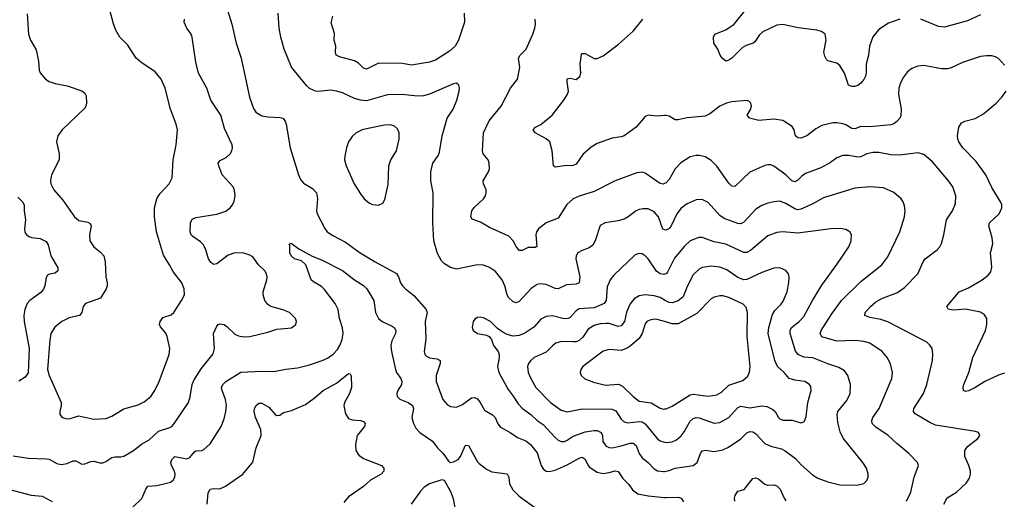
# Model space of a CAD drawing. Header units: inches. Extents: x 1305449 to 1407403, y 744709 to 841554.
# Tile 35 of 114: x 1315694 to 1322268, y 814183 to 817387. Entities that reach past the tile are written whole.
import ezdxf

# ---------------------------------------------------------------- set-up
doc = ezdxf.new("R2010")
doc.units = ezdxf.units.IN
doc.header["$MEASUREMENT"] = 0
doc.layers.add('B3811', color=7, linetype='Continuous')
doc.layers.add('B3821', color=7, linetype='Continuous')

msp = doc.modelspace()

# ---------------------------------------------------------------- linework, layer by layer
at = {"layer": 'B3811', "color": 6}
for points, elevation in [([(1315744.9, 817424.9), (1315752.9, 817290), (1315767.3, 817250), (1315804.6, 817184.6), (1315819.5, 817110), (1315823.6, 817050), (1315831.3, 817031.3), (1315866.5, 816990), (1315890, 816973.5), (1315930, 816960.1), (1316010, 816945), (1316110, 816911.5), (1316130, 816895.4), (1316137.3, 816877.3), (1316141, 816830), (1316136.3, 816810), (1316126.4, 816793.6), (1315977.3, 816650), (1315948.9, 816610), (1315939.7, 816570), (1315957.3, 816490), (1315957.4, 816450), (1315907, 816350), (1315898.8, 816310), (1315901.6, 816290), (1315923.1, 816250), (1315982, 816182), (1316059.5, 816070), (1316090, 816046.5), (1316150, 816035.3), (1316165.2, 816025.2), (1316171.5, 816010), (1316159.9, 815950), (1316161.9, 815910), (1316190, 815870.1), (1316234.6, 815834.6), (1316254.8, 815810), (1316265.1, 815770), (1316268.9, 815670), (1316277.6, 815630), (1316278.4, 815610), (1316271.3, 815590), (1316232.8, 815527.2), (1316133.6, 815490), (1316116.8, 815470), (1316108.4, 815430), (1316093.4, 815410), (1316025.4, 815394.6), (1315974.6, 815370), (1315927.9, 815332.1), (1315903, 815290), (1315894.4, 815245.6), (1315880, 815050), (1315889.9, 815010), (1315970.5, 814830), (1315970.8, 814810), (1315961.5, 814770), (1315963.2, 814750), (1315977, 814730), (1316010, 814719.6), (1316030, 814721.8), (1316090, 814741.7), (1316190, 814719), (1316270, 814723.9), (1316310, 814738.7), (1316390, 814787.9), (1316486.2, 814813.8), (1316526.3, 814833.7), (1316569.6, 814870), (1316597.1, 814910), (1316624.6, 814970), (1316692.4, 815150), (1316695.6, 815190), (1316677.7, 815270), (1316670, 815292), (1316634.3, 815334.3), (1316628.1, 815350), (1316632.3, 815370), (1316650, 815398.5), (1316704.5, 815415.5), (1316723.1, 815430), (1316774.6, 815510), (1316793.9, 815550), (1316792, 815590), (1316776, 815630), (1316720.4, 815700.4), (1316695.3, 815750), (1316653.9, 815813.9), (1316606.7, 815970), (1316593.3, 816070), (1316593.8, 816130), (1316609.8, 816190.2), (1316630, 816222.9), (1316692.8, 816290), (1316712.1, 816330), (1316719, 816450), (1316739.8, 816550), (1316747.3, 816650), (1316739.8, 816690), (1316700.5, 816790), (1316665.6, 816930), (1316639.8, 816990), (1316598.8, 817038.8), (1316503.1, 817103.1), (1316472.6, 817130), (1316415.9, 817215.9), (1316363.7, 817270), (1316335.9, 817315.9), (1316319.5, 817359.5), (1316295.2, 817450)], 1700), ([(1317082.1, 817450), (1317110, 817356.9), (1317138.4, 817230), (1317172.8, 817130), (1317227.8, 816870), (1317254.3, 816794.3), (1317271.2, 816770), (1317310, 816745.2), (1317350, 816737.2), (1317433.7, 816733.7), (1317450, 816728.2), (1317466.6, 816710), (1317473.6, 816690), (1317500.6, 816530), (1317556.1, 816350), (1317570, 816319.3), (1317590, 816294.3), (1317650, 816259.2), (1317675.4, 816230), (1317682.5, 816190), (1317676.8, 816110), (1317680.7, 816090), (1317731.1, 815991.1), (1317747.1, 815970), (1317784.5, 815944.5), (1317870, 815899.8), (1317968.3, 815830), (1318066.7, 815770), (1318211.1, 815691.1), (1318223.4, 815670), (1318236.7, 815630), (1318250.5, 815610), (1318269.2, 815589.2), (1318324.7, 815544.7), (1318408.3, 815450), (1318413.8, 815430), (1318402.2, 815370), (1318406.6, 815253.4), (1318393.9, 815170), (1318399.4, 815150), (1318410, 815138.2), (1318430, 815129), (1318481.9, 815121.9), (1318501.2, 815110), (1318501.9, 815090), (1318475.7, 815010), (1318475.1, 814970), (1318519.6, 814850), (1318550, 814814.4), (1318570, 814802.1), (1318610, 814798), (1318650, 814816.5), (1318710, 814860.1), (1318730, 814863.9), (1318750, 814854.4), (1318769.1, 814830), (1318797.6, 814777.6), (1318850, 814747.5), (1318869.2, 814730), (1318887, 814687), (1318905.4, 814665.4), (1318969.9, 814629.9), (1319016.9, 814596.9), (1319074.2, 814574.2), (1319103.9, 814550), (1319150, 814492.6), (1319176.6, 814410), (1319190, 814386.4), (1319210, 814371.5), (1319230, 814368.4), (1319270, 814377.5), (1319350, 814413), (1319430, 814458.6), (1319450, 814464.3), (1319470, 814451.8), (1319489.2, 814410), (1319498.8, 814398.8), (1319550, 814364.8), (1319590, 814356.1), (1319630, 814361.6), (1319670, 814373.3), (1319690, 814368.8), (1319722.3, 814322.3), (1319761.6, 814281.6), (1319785.7, 814245.7), (1319820.5, 814220.5), (1319890, 814205.9), (1320000, 814195.7)], 1600), ([(1315650, 814472.8), (1315750, 814456.8), (1315874.1, 814454.1), (1315890.5, 814450.5), (1315942.6, 814422.6), (1315970, 814416.5), (1316010, 814422.2), (1316050, 814440.4), (1316070, 814440.1), (1316110, 814418.8), (1316130, 814419.7), (1316170, 814435.5), (1316190, 814437.5), (1316230, 814426.2), (1316250, 814427.3), (1316270, 814435.5), (1316310, 814463.1), (1316330, 814467), (1316370, 814465.8), (1316390, 814471.6), (1316453.2, 814510), (1316507.6, 814552.4), (1316559.2, 814580.8), (1316622, 814638), (1316696.8, 814663.2), (1316709.7, 814670.3), (1316727.8, 814692.2), (1316820.6, 814830), (1316832.1, 814867.9), (1316846.8, 814950), (1316859.7, 814980.3), (1316904.8, 815055.2), (1316985.5, 815154.5), (1316994.8, 815190), (1316988, 815290), (1317010, 815340.7), (1317019.8, 815350), (1317030, 815355.7), (1317059.2, 815350), (1317078, 815338), (1317130, 815286.3), (1317154.6, 815274.6), (1317190, 815267.6), (1317230, 815270.1), (1317350, 815299.3), (1317410, 815319.6), (1317510, 815328.9), (1317538.3, 815350), (1317542.5, 815370), (1317535.6, 815390), (1317496.5, 815430), (1317450, 815449.6), (1317370, 815469.9), (1317350, 815485.3), (1317331.7, 815510), (1317319.7, 815550), (1317319.7, 815570), (1317345.1, 815650), (1317346.8, 815670), (1317342.3, 815690), (1317330.2, 815710), (1317289.5, 815750), (1317250, 815802.1), (1317230, 815814.9), (1317190, 815827.9), (1317130, 815829.4), (1317086.2, 815813.8), (1317010, 815755.4), (1316990, 815751.3), (1316970, 815765.4), (1316955.5, 815790), (1316937.7, 815850), (1316921.9, 815881.9), (1316902.3, 815902.3), (1316850, 815938.2), (1316839.8, 815950), (1316832.9, 815970), (1316835.1, 816030), (1316845.7, 816054.3), (1316870, 816065.7), (1317010, 816086.7), (1317071.1, 816108.9), (1317100.4, 816130), (1317116, 816150), (1317126.4, 816173.6), (1317133.3, 816210), (1317129, 816249), (1317119.1, 816270), (1317046.8, 816350), (1317022.7, 816410), (1317019.9, 816430), (1317033.1, 816446.9), (1317073.1, 816466.9), (1317098.9, 816490), (1317110.3, 816510), (1317114.3, 816530), (1317111.7, 816550), (1317060.7, 816660.7), (1317037, 816750), (1316970.2, 816850), (1316942.8, 816930), (1316887.3, 817030), (1316870, 817103), (1316846.3, 817270), (1316839.3, 817290), (1316810.6, 817330), (1316792.1, 817370), (1316795.1, 817390)], 1600), ([(1320000, 815983.6), (1319987.8, 815987.8), (1319958.5, 816070), (1319930, 816104.2), (1319890, 816122.7), (1319855.6, 816124.4), (1319830, 816119.7), (1319809.7, 816110.3), (1319757.8, 816070), (1319730, 816055.4), (1319690, 816044.1), (1319604, 816030), (1319570, 816013.1), (1319536.5, 815910), (1319519.9, 815880.1), (1319497.5, 815862.5), (1319450, 815845.9), (1319420.1, 815830), (1319408.6, 815810), (1319408.2, 815790), (1319433.1, 815670), (1319430, 815629.2), (1319410, 815620.2), (1319344.1, 815615.9), (1319290, 815589.3), (1319270, 815591.5), (1319210, 815617.7), (1319170, 815622.3), (1319150, 815618.3), (1319110, 815590.8), (1319030, 815504.4), (1319010, 815496.5), (1318990, 815502), (1318959.1, 815530), (1318949.3, 815550), (1318933.9, 815610), (1318914.5, 815650), (1318870, 815704.2), (1318830, 815731.9), (1318790, 815747.7), (1318750.5, 815749.5), (1318610, 815720.9), (1318570, 815730.5), (1318530, 815755.5), (1318510, 815777), (1318484.4, 815824.4), (1318459.2, 815910), (1318453, 816030), (1318455.7, 816230), (1318438.9, 816310), (1318438.2, 816370), (1318452.6, 816427.4), (1318490, 816482.7), (1318497.9, 816502.1), (1318514.2, 816610), (1318549.1, 816730), (1318588.7, 816790), (1318613.4, 816850), (1318629.4, 816910), (1318630.9, 816930.9), (1318626.6, 816950), (1318610, 816962.6), (1318590, 816959.1), (1318430.1, 816890), (1318390, 816878.8), (1318350, 816875.4), (1318246, 816886), (1318150, 816884.7), (1318010, 816845), (1317970, 816848.7), (1317930, 816859.7), (1317850, 816897.4), (1317810, 816910.2), (1317770, 816915.2), (1317690, 816906.5), (1317668.8, 816908.8), (1317630, 816927.6), (1317608, 816948), (1317509.6, 817069.6), (1317458.9, 817190), (1317437.3, 817270), (1317427.1, 817330), (1317420.2, 817430)], 1600), ([(1318661.1, 817430), (1318663, 817370), (1318624.6, 817250), (1318602.8, 817210), (1318564.5, 817175.5), (1318470, 817117.4), (1318430, 817102.9), (1318310, 817082.2), (1318250, 817093.4), (1318090, 817096.1), (1318010, 817056.5), (1317990, 817063.5), (1317956.4, 817096.4), (1317930, 817112.1), (1317830, 817139.8), (1317808.1, 817150), (1317802.6, 817170), (1317804.6, 817210), (1317793, 817250), (1317795.7, 817295.6), (1317773.9, 817366.1), (1317783.9, 817410)], 1500), ([(1320000, 816293.3), (1319990, 816288.9), (1319970, 816293.5), (1319950, 816305.3), (1319870, 816362.3), (1319850, 816367.2), (1319815.1, 816364.9), (1319670, 816309.6), (1319530, 816238.6), (1319430, 816208.2), (1319389.7, 816190.3), (1319346.8, 816153.2), (1319290, 816060.5), (1319210.4, 816029.6), (1319157.5, 815990), (1319145.1, 815970), (1319140.3, 815950), (1319147.9, 815872.1), (1319135.5, 815864.5), (1319090, 815866.1), (1319050, 815844.3), (1319030, 815844.8), (1319010, 815871), (1318989.6, 815910), (1318960.3, 815940.3), (1318830, 815999.1), (1318770, 816034.3), (1318715.4, 816055.4), (1318705.6, 816070), (1318712.8, 816110), (1318727.5, 816132.5), (1318790.6, 816190), (1318803.6, 816210), (1318809, 816230), (1318808, 816250), (1318791.2, 816290), (1318789.3, 816310), (1318824.6, 816370), (1318830.7, 816390), (1318827.9, 816427.9), (1318821, 816450), (1318789.7, 816489.7), (1318784.4, 816510), (1318791.8, 816630), (1318828.2, 816711.8), (1318909.9, 816810), (1318971.4, 816928.6), (1319017.4, 816990), (1319033.4, 817066.6), (1319024.7, 817130), (1319035.5, 817150), (1319076.1, 817190), (1319120.1, 817290), (1319132.7, 817330), (1319137.5, 817357.5), (1319136.1, 817390)], 1500), ([(1320000, 816746.1), (1319950, 816741.3), (1319890, 816749.9), (1319870, 816739.1), (1319810, 816669.9), (1319730, 816611.4), (1319710, 816604.4), (1319650, 816595.8), (1319550, 816558.9), (1319510, 816535.2), (1319453.6, 816486.4), (1319410, 816422.2), (1319390, 816413.5), (1319328.9, 816411.1), (1319270, 816400.7), (1319257.6, 816410), (1319249.2, 816510), (1319233, 816570), (1319209.8, 816590), (1319136.5, 816630), (1319121.5, 816650), (1319137.1, 816670), (1319172.9, 816687.1), (1319250, 816749.4), (1319327.3, 816850), (1319351.7, 816888.3), (1319358.8, 816910), (1319349.3, 816970.7), (1319350, 816992.4), (1319370, 816995.5), (1319410, 816988), (1319433.3, 817006.7), (1319440.7, 817030), (1319435.4, 817090), (1319445.8, 817154.2), (1319450, 817160.1), (1319470, 817161.4), (1319530, 817126.9), (1319550, 817127), (1319590, 817145.8), (1319690, 817220.9), (1319790, 817309.7), (1319855.6, 817390)], 1400), ([(1315681.1, 816201.1), (1315712, 816170), (1315723.9, 816150), (1315723.9, 816110), (1315733, 816050), (1315725.1, 815990), (1315728.1, 815968.1), (1315739.8, 815950), (1315757.8, 815937.8), (1315772.3, 815932.3), (1315830, 815926.1), (1315870, 815905.7), (1315883.9, 815883.9), (1315901, 815810), (1315949.6, 815730), (1315948.8, 815710), (1315930, 815693.9), (1315892.8, 815687.2), (1315879.6, 815680.4), (1315870, 815665.4), (1315862.3, 815610), (1315854, 815586), (1315835.8, 815564.2), (1315761.1, 815510), (1315744.6, 815490), (1315728.3, 815451.7), (1315722.7, 815410), (1315724.6, 815370), (1315757.2, 815190), (1315750, 815027.9), (1315730, 814998.5), (1315688.3, 814971.7)], 1600), ([(1316450, 814130.1), (1316510.7, 814189.3), (1316535.4, 814250), (1316550, 814270), (1316610, 814275.3), (1316675.1, 814290), (1316701.6, 814298.4), (1316718.3, 814310), (1316729.9, 814330), (1316731.2, 814350), (1316727.7, 814370), (1316708.2, 814410), (1316703.8, 814430), (1316710.5, 814450), (1316730, 814469), (1316810, 814452.5), (1316830, 814461.6), (1316860.3, 814499.7), (1316870, 814505.8), (1316910, 814509.3), (1316924.5, 814515.5), (1316966.8, 814553.2), (1317039.8, 814670), (1317060.1, 814719.9), (1317071, 814770), (1317073.9, 814810), (1317069, 814850), (1317045.7, 814910), (1317042.6, 814930), (1317049.7, 814950), (1317070.8, 814969.2), (1317170, 815031.8), (1317310, 815038.5), (1317390, 815037.3), (1317470, 815052.9), (1317550, 815061.6), (1317630, 815081.1), (1317714.4, 815110), (1317750, 815126.5), (1317786.6, 815153.4), (1317815.7, 815184.3), (1317832.2, 815210), (1317846.7, 815250), (1317853.8, 815290), (1317850, 815327.6), (1317828.6, 815390), (1317819.9, 815450), (1317799.8, 815490), (1317730, 815584.8), (1317710, 815603.5), (1317655.1, 815635.1), (1317639.9, 815650), (1317604.3, 815750), (1317575, 815775), (1317529.6, 815789.6), (1317506.4, 815810), (1317498.5, 815830), (1317497.6, 815877.6), (1317493.3, 815886.7), (1317506.4, 815893.6), (1317557.2, 815857.2), (1317646.4, 815806.4), (1317710, 815782.5), (1317850, 815711.5), (1317930, 815649.5), (1317990.6, 815610.6), (1318012.6, 815590), (1318058.8, 815510), (1318069.3, 815430), (1318090, 815390.4), (1318113.6, 815370), (1318180.6, 815340.6), (1318193.6, 815330), (1318204.7, 815310), (1318204.4, 815290), (1318178.8, 815241.2), (1318173, 815210), (1318176.9, 815170), (1318202.6, 815050), (1318210.9, 815030), (1318238.9, 814990), (1318246, 814970), (1318242.9, 814950), (1318218.5, 814910), (1318211.6, 814890), (1318214.6, 814870), (1318233.1, 814853.1), (1318287.7, 814830), (1318316.7, 814810), (1318324.5, 814790), (1318312.1, 814730), (1318322.9, 814690), (1318338.3, 814658.3), (1318366.2, 814630), (1318450, 814571.1), (1318481.2, 814530), (1318522.2, 814490), (1318557.9, 814437.9), (1318570, 814429.4), (1318590, 814433.5), (1318620.7, 814450), (1318637.1, 814470), (1318670, 814545.4), (1318690, 814541.4), (1318750, 814434.5), (1318761.4, 814421.4), (1318810, 814384.6), (1318845.5, 814365.5), (1318950, 814352.2), (1318959.8, 814330), (1318965.6, 814285.6), (1318986.6, 814246.6), (1319030, 814204.3), (1319150, 814116.5)], 1500), ([(1320000, 815686.9), (1319994.7, 815685.3), (1319970, 815690.2), (1319946.6, 815706.6), (1319890, 815789.2), (1319870, 815809.9), (1319850, 815822.2), (1319830, 815825.6), (1319803.5, 815816.5), (1319660.4, 815679.6), (1319635.6, 815650), (1319617.7, 815602.3), (1319610.2, 815510), (1319596.1, 815490), (1319530, 815463.1), (1319430, 815454.6), (1319410, 815442.1), (1319370, 815396.5), (1319355.2, 815390), (1319330, 815389.7), (1319252.4, 815407.6), (1319210, 815403.7), (1319174.6, 815385.4), (1319126.6, 815333.4), (1319066.1, 815293.9), (1319030, 815277.8), (1318990, 815273.4), (1318950, 815283.4), (1318920.2, 815300.2), (1318884.8, 815324.8), (1318838.1, 815370), (1318790, 815395.2), (1318770, 815399.9), (1318750, 815397.8), (1318732.7, 815387.3), (1318721.2, 815370), (1318715.1, 815330), (1318722.7, 815310), (1318750, 815290.1), (1318810, 815279.7), (1318829.8, 815269.8), (1318843.5, 815250), (1318856.7, 815210), (1318888.7, 815170), (1318894.8, 815150), (1318894.5, 815130), (1318885.2, 815070), (1318893.7, 815030), (1318955.6, 814915.6), (1318990, 814872.8), (1319021.4, 814821.4), (1319050.3, 814790.3), (1319106, 814750), (1319149.2, 814709.2), (1319190, 814682.2), (1319270, 814595.1), (1319290, 814578.3), (1319309.7, 814569.7), (1319331.4, 814570), (1319350, 814577.6), (1319390, 814605.5), (1319470, 814634.2), (1319530, 814643.5), (1319550, 814642.5), (1319577.6, 814630), (1319585.5, 814610), (1319588.3, 814568.3), (1319610, 814538), (1319630, 814528.1), (1319650, 814527.3), (1319710, 814539.9), (1319770, 814558.8), (1319790, 814558.9), (1319810, 814541.4), (1319830, 814489), (1319850, 814460.8), (1319891, 814430), (1319930, 814385.8), (1319953.8, 814373.8), (1319992, 814368), (1320000, 814369.5)], 1700), ([(1320000, 815514.2), (1319970, 815530.6), (1319930, 815541.7), (1319870, 815549.1), (1319830, 815541.8), (1319797.6, 815522.4), (1319770.1, 815489.9), (1319745.8, 815434.2), (1319732.1, 815370), (1319710, 815342.5), (1319690, 815337.9), (1319630, 815356.4), (1319610, 815358.2), (1319570, 815354.8), (1319530, 815344.7), (1319490, 815319), (1319453.3, 815266.7), (1319430, 815243.7), (1319410, 815235.2), (1319390, 815233.9), (1319310, 815237.4), (1319274.2, 815225.8), (1319250.9, 815209.1), (1319210, 815165.9), (1319128.3, 815130), (1319105.9, 815110), (1319092.4, 815090), (1319085.7, 815070), (1319088.8, 815030), (1319105.9, 814990), (1319141.4, 814930), (1319237.4, 814830), (1319310, 814777.7), (1319350, 814766.9), (1319450, 814788.5), (1319650, 814786.2), (1319675, 814775), (1319710, 814718.6), (1319730, 814700.3), (1319754.7, 814694.7), (1319830, 814702), (1319850, 814699.6), (1319870, 814688.1), (1319949.9, 814589.9), (1319970, 814574.2), (1320000, 814564.9)], 1800), ([(1320000, 815370.2), (1319950, 815384.3), (1319930, 815385.5), (1319900.6, 815379.4), (1319882.5, 815370), (1319870, 815356.3), (1319849.3, 815290), (1319830, 815256.8), (1319770, 815205.4), (1319750, 815192.5), (1319710, 815177.8), (1319630, 815183.5), (1319590, 815173.4), (1319454, 815070), (1319439.9, 815050), (1319436.8, 815030), (1319442.5, 815010), (1319467.1, 814987.1), (1319525.9, 814965.9), (1319606.4, 814946.4), (1319692.1, 814952.1), (1319718.5, 814938.5), (1319790, 814869), (1319830, 814839.7), (1319910, 814827.3), (1319970, 814790.8), (1319990, 814785.9), (1320000, 814786.8)], 1900), ([(1316946.7, 814150), (1316953, 814227), (1316966.6, 814250), (1316990, 814255.8), (1317030, 814252.4), (1317069, 814270), (1317183.1, 814350), (1317249.9, 814430.1), (1317272.8, 814527.2), (1317306.8, 814610), (1317303.2, 814650), (1317269.1, 814730), (1317259, 814770), (1317260.9, 814790), (1317273.8, 814810), (1317290, 814825.8), (1317310, 814825.4), (1317358.4, 814798.4), (1317400.8, 814750), (1317410, 814744), (1317430, 814745), (1317456.2, 814763.8), (1317510, 814776.1), (1317602.8, 814817.2), (1317660.9, 814859.1), (1317719.9, 814910), (1317810, 814958.5), (1317890, 815024.1), (1317901.5, 815021.5), (1317907.1, 815007.1), (1317909.4, 814930), (1317895.9, 814890), (1317863.2, 814830), (1317858.3, 814810), (1317870, 814755), (1317890, 814722.4), (1317914.6, 814714.6), (1317970, 814709.1), (1317990, 814701.8), (1318001.6, 814690), (1317995.4, 814670), (1317947.3, 814610), (1317936.4, 814550), (1317939.3, 814510), (1317958.6, 814478.6), (1317990, 814454.6), (1318109.4, 814410), (1318126.2, 814390), (1318124.7, 814370), (1318108.1, 814350), (1318036.8, 814310), (1317990, 814267.9), (1317890, 814199.7), (1317857.5, 814162.5)], 1400), ([(1318612.8, 814067.2), (1318590, 814185.5), (1318572.5, 814232.5), (1318530, 814308.2), (1318512.7, 814312.7), (1318430, 814285.9), (1318395.3, 814264.7), (1318370, 814237.5), (1318306.9, 814150)], 1500), ([(1315610, 814252.5), (1315770, 814211.2), (1315843.1, 814203.1), (1315910, 814169.3)], 1500)]:
    msp.add_lwpolyline(points, dxfattribs=dict(at, elevation=elevation))
at = {"layer": 'B3811', "color": 6, "elevation": 1700}
msp.add_lwpolyline([(1318170, 816683.6), (1318130, 816681.2), (1318010, 816658.4), (1317980.9, 816650), (1317939.8, 816630), (1317913.7, 816606.3), (1317890.1, 816570), (1317875.8, 816530), (1317864.3, 816475.7), (1317863.6, 816450), (1317874.7, 816410), (1317926.8, 816290), (1317970, 816222.6), (1317995.2, 816190), (1318030, 816161.5), (1318050, 816151.6), (1318090, 816147.3), (1318118.3, 816161.7), (1318133.2, 816186.8), (1318153.7, 816286.3), (1318158.6, 816410), (1318171.9, 816450), (1318209.7, 816510.2), (1318228.5, 816588.5), (1318228.1, 816630), (1318217.1, 816657.1), (1318196.6, 816676.6)], close=True, dxfattribs=at)
at = {"layer": 'B3821', "color": 6}
for points, elevation in [([(1321570, 817389.9), (1321496.1, 817363.9), (1321430, 817320.6), (1321390, 817273.2), (1321368, 817210), (1321361.4, 817150), (1321346.8, 817090), (1321346.5, 817030), (1321341.3, 817010), (1321330, 816987.2), (1321310, 816963.2), (1321290, 816946.6), (1321270, 816940.9), (1321250, 816940.2), (1321228.2, 816950), (1321201.7, 817030), (1321170, 817081.4), (1321150, 817096.5), (1321090, 817111.1), (1321082, 817122), (1321070, 817142.4), (1321064.4, 817170), (1321077.8, 817250), (1321072.7, 817290), (1321048.1, 817308.1), (1321016.1, 817316.1), (1320892.1, 817332.1), (1320790, 817354.1), (1320750, 817349.6), (1320655.1, 817304.9), (1320634, 817286), (1320602.1, 817237.9), (1320590.7, 817229.3), (1320545.2, 817214.8), (1320520, 817200), (1320450, 817129.3), (1320430, 817115.4), (1320410, 817109.9), (1320385.6, 817130), (1320371.9, 817150), (1320354.7, 817190), (1320328, 817230), (1320326.9, 817270), (1320335.6, 817290), (1320410, 817319.9), (1320464, 817356), (1320556.8, 817470)], 1300), ([(1322110, 817418.9), (1322021.5, 817378.5), (1321870, 817336.1), (1321830, 817342.1), (1321710, 817389.6)], 1300), ([(1322270, 817083.2), (1322230, 817126.7), (1322210, 817137.6), (1322184.3, 817144.3), (1322150, 817146.1), (1322110, 817140.8), (1321990, 817101.8), (1321914.6, 817065.4), (1321890, 817059), (1321850, 817059.5), (1321730, 817080.8), (1321690, 817077.1), (1321650, 817060.9), (1321622.2, 817037.8), (1321596.3, 817003.7), (1321575.1, 816964.9), (1321564.1, 816930), (1321562.2, 816890), (1321579.6, 816790), (1321576.4, 816743.6), (1321571.3, 816730), (1321550, 816706), (1321530, 816691.5), (1321510, 816684.6), (1321370, 816670.7), (1321310, 816673.4), (1321270, 816657.6), (1321250, 816661), (1321210, 816684.7), (1321190.6, 816690.6), (1321150, 816697.7), (1321123.1, 816696.9), (1321050, 816680.6), (1321010, 816656.8), (1320950, 816610.5), (1320910, 816596.5), (1320890, 816597.1), (1320873.7, 816610), (1320866, 816650), (1320852.8, 816672.8), (1320790, 816714.1), (1320730, 816722.6), (1320630, 816713.6), (1320566.9, 816730), (1320550.7, 816750), (1320573.4, 816786.7), (1320580.1, 816810), (1320576.1, 816830), (1320563, 816843), (1320550, 816847.1), (1320450, 816837.7), (1320414.5, 816830), (1320370, 816809.6), (1320302, 816758), (1320270, 816742.3), (1320150, 816731.2), (1320090, 816717.2), (1320070, 816718.2), (1320030, 816742), (1320010, 816747), (1320000, 816746.1)], 1400), ([(1322270, 815026.7), (1322230, 815012.7), (1322139.2, 814970), (1322072.2, 814927.8), (1322030, 814907.7), (1322010, 814903.5), (1321996.2, 814910), (1321994.4, 814930), (1321999.2, 814950), (1322030.6, 815030), (1322057.4, 815130), (1322142.3, 815310), (1322152.6, 815350), (1322151.3, 815390), (1322136.3, 815416.3), (1322110, 815432.7), (1322010, 815453), (1321930, 815447.4), (1321902, 815450), (1321893, 815453), (1321885.5, 815470), (1321967.1, 815570), (1322030, 815594.9), (1322121.2, 815650), (1322160.1, 815679.9), (1322177.7, 815702.3), (1322185.3, 815734.7), (1322176.3, 815830), (1322191.6, 815890), (1322186.2, 815930), (1322164, 816010), (1322170.4, 816030), (1322234.6, 816090), (1322252.8, 816130), (1322250.9, 816150), (1322242.6, 816170), (1322186.1, 816266.1), (1322144.6, 816350), (1322079.4, 816439.4), (1321991.9, 816530), (1321964.2, 816570), (1321957.1, 816590), (1321956.6, 816610), (1321965.8, 816670), (1321982.2, 816697.8), (1322004.8, 816710), (1322073.4, 816726.6), (1322130, 816757.1), (1322214.5, 816830), (1322252.6, 816870), (1322281.7, 816910)], 1400), ([(1321863.9, 814150), (1321886.3, 814193.7), (1321950, 814230.3), (1322012.8, 814290), (1322036.8, 814323.2), (1322043.7, 814350), (1322043.3, 814370), (1322032.1, 814410), (1322004.2, 814470), (1322004.2, 814510), (1322023.3, 814536.7), (1322091.4, 814590), (1322105.7, 814610), (1322095.6, 814630), (1322076.6, 814636.6), (1321810, 814678.2), (1321770, 814695.6), (1321673.8, 814753.8), (1321661.7, 814770), (1321663.3, 814790), (1321729.6, 814890), (1321750.7, 814949.3), (1321788.1, 815110), (1321791.7, 815151.7), (1321785.8, 815190), (1321773.6, 815210), (1321750, 815231.9), (1321490, 815368.5), (1321443.2, 815383.2), (1321370, 815397.1), (1321336.9, 815410), (1321339.9, 815430), (1321374.9, 815470), (1321410, 815501.3), (1321450, 815524.7), (1321555.6, 815564.4), (1321601.2, 815598.8), (1321690, 815689.2), (1321726, 815770), (1321740.4, 815790), (1321820.1, 815850), (1321838.3, 815870), (1321849.1, 815890.9), (1321865.6, 815950), (1321881.9, 816050), (1321922.1, 816110), (1321941.9, 816158.1), (1321944.1, 816210), (1321924.2, 816270), (1321896.3, 816310), (1321790, 816437), (1321730, 816486.9), (1321690, 816498.2), (1321570, 816481.6), (1321510, 816483), (1321430, 816498.7), (1321390, 816499.5), (1321350, 816491.4), (1321310, 816470.7), (1321290, 816467.6), (1321230, 816478.9), (1321190, 816480.2), (1321150, 816464.8), (1321106.8, 816433.2), (1321042.2, 816397.8), (1320940.5, 816359.5), (1320917.3, 816342.7), (1320890, 816314.3), (1320870, 816304.2), (1320850, 816310.4), (1320810, 816349.7), (1320730, 816408.9), (1320710, 816416.2), (1320690, 816417.1), (1320670, 816412.1), (1320570, 816367.3), (1320470, 816272), (1320450, 816274.9), (1320430, 816294.1), (1320350, 816408.3), (1320310, 816446.2), (1320270, 816470.2), (1320230, 816479.8), (1320210, 816479.9), (1320170, 816469.9), (1320108.6, 816431.4), (1320070.3, 816390), (1320030, 816319.1), (1320010, 816297.7), (1320000, 816293.3)], 1500), ([(1321615.3, 814170), (1321645.2, 814230), (1321667.1, 814330), (1321694.3, 814410), (1321688.5, 814430), (1321631.5, 814490), (1321550, 814555.8), (1321493.4, 814610), (1321410, 814665.2), (1321387.1, 814690), (1321383.1, 814710), (1321391.2, 814730), (1321432.9, 814790), (1321516.8, 814990), (1321521.8, 815030), (1321508, 815088), (1321485.2, 815130), (1321451.8, 815170), (1321370, 815225.8), (1321330, 815236.8), (1321270, 815243.8), (1321150, 815239.9), (1321050, 815268.7), (1321038.6, 815290), (1321046.5, 815310), (1321117, 815423), (1321181, 815510), (1321310, 815638.8), (1321450, 815749.8), (1321490, 815803.8), (1321569.9, 815970), (1321601.4, 816070), (1321606.1, 816110), (1321602.9, 816142.9), (1321593.5, 816170), (1321578.9, 816190), (1321530, 816232.2), (1321462.7, 816262.7), (1321370, 816270.5), (1321270, 816261.7), (1321062.1, 816197.9), (1320984.9, 816155.1), (1320910, 816121.1), (1320890, 816117.4), (1320870, 816122.4), (1320810, 816160), (1320770, 816173.5), (1320730, 816171.1), (1320690, 816160.5), (1320650, 816146.1), (1320610, 816122.2), (1320530, 816033.8), (1320510, 816024.2), (1320490, 816024.6), (1320398, 816058), (1320370, 816079.3), (1320290, 816165.4), (1320250, 816184.7), (1320210, 816184.1), (1320150, 816157.7), (1320110, 816126.8), (1320081.9, 816090), (1320043.8, 816010), (1320030, 815991.4), (1320010, 815980.2), (1320000, 815983.6)], 1600), ([(1320000, 814369.5), (1320030, 814374.9), (1320070, 814391.6), (1320190.7, 814409.3), (1320217, 814430), (1320239.2, 814490), (1320250, 814507.5), (1320270, 814512.2), (1320330, 814501.7), (1320390, 814513.5), (1320427.8, 814532.3), (1320510, 814586.6), (1320550, 814628.1), (1320570, 814635.1), (1320590, 814633), (1320610, 814621), (1320670, 814556.1), (1320710, 814538.1), (1320780.2, 814520.2), (1320806, 814506), (1320874.6, 814454.6), (1320912.8, 814412.8), (1320987.3, 814347.3), (1321024.3, 814324.3), (1321090, 814298.8), (1321170, 814280.6), (1321283.5, 814276.5), (1321330, 814287.6), (1321351.3, 814308.7), (1321358.9, 814330), (1321360.1, 814350), (1321348.7, 814390), (1321324.6, 814430), (1321192.3, 814592.3), (1321172.9, 814632.9), (1321157.2, 814697.2), (1321152.5, 814750), (1321157.6, 814770), (1321218, 814842), (1321239.8, 814890), (1321241.9, 814950), (1321224.6, 815010), (1321201.3, 815041.3), (1321164.4, 815064.4), (1321090, 815087.3), (1320990, 815127.9), (1320930, 815133.6), (1320892.1, 815150), (1320873.7, 815173.7), (1320838.2, 815290), (1320837.9, 815310), (1320846.5, 815330), (1320899, 815370), (1320930, 815404.8), (1320987.9, 815512.1), (1321050, 815613.1), (1321150, 815750.5), (1321229.6, 815870), (1321246.4, 815910), (1321248.6, 815948.6), (1321237, 815970), (1321210, 815985), (1321171.4, 815991.4), (1321110.8, 815990.8), (1320890, 815959.8), (1320790, 815969.5), (1320750, 815965.9), (1320690, 815942.3), (1320574.6, 815845.4), (1320550, 815832.8), (1320530, 815832.5), (1320410, 815887.3), (1320330, 815902), (1320250, 815932.8), (1320227.9, 815932.1), (1320171.2, 815908.8), (1320130, 815871.5), (1320066.1, 815793.9), (1320018.6, 815701.4), (1320010, 815689.9), (1320000, 815686.9)], 1700), ([(1320000, 814564.9), (1320010, 814561.8), (1320050, 814567.2), (1320079.5, 814580.5), (1320110, 814606.3), (1320130, 814633.5), (1320170, 814705.8), (1320190, 814722.7), (1320210, 814728.5), (1320230, 814726.8), (1320330, 814692.7), (1320370, 814697.1), (1320430, 814729.3), (1320486.2, 814793.8), (1320510, 814804.9), (1320570, 814794.7), (1320650, 814806.6), (1320682.5, 814802.5), (1320723.7, 814783.7), (1320737.4, 814770), (1320760.4, 814730), (1320770, 814720.6), (1320790, 814712), (1320852.1, 814712.1), (1320910, 814694), (1320930, 814700.5), (1320934.1, 814705.9), (1320944.5, 814735.5), (1320955.6, 814830), (1320979.4, 814910), (1320976, 814936), (1320968.6, 814950), (1320935.4, 814970), (1320870, 814978.1), (1320831, 814991), (1320797.9, 815030), (1320754, 815070), (1320735.8, 815110), (1320691.1, 815290), (1320695.3, 815330), (1320721.4, 815418.6), (1320736.6, 815443.4), (1320776.3, 815483.7), (1320792.8, 815507.2), (1320818.2, 815570), (1320830.3, 815630.3), (1320832.7, 815670), (1320827.8, 815690), (1320810, 815711.4), (1320770, 815729.5), (1320730, 815726.1), (1320650, 815697.1), (1320550, 815650.9), (1320530, 815648.7), (1320490, 815664.3), (1320416, 815716), (1320370, 815734.5), (1320310, 815740.5), (1320250, 815730.6), (1320230, 815721.3), (1320190, 815681.5), (1320150, 815604.2), (1320123.7, 815536.3), (1320090, 815507.8), (1320050, 815494.9), (1320030, 815497.7), (1320000, 815514.2)], 1800), ([(1320000, 814786.8), (1320010, 814787.6), (1320050, 814804.5), (1320170, 814881.4), (1320190, 814884.5), (1320290, 814871.6), (1320350, 814881.2), (1320380.4, 814899.6), (1320430, 814945.3), (1320522.9, 814977.1), (1320554.8, 815005.2), (1320567.4, 815032.6), (1320571.4, 815070), (1320550.8, 815270), (1320553.3, 815430), (1320544.6, 815464.6), (1320525.5, 815485.5), (1320430, 815532.2), (1320390, 815542.9), (1320370, 815542.6), (1320330, 815532.4), (1320310, 815521.8), (1320215.9, 815424.1), (1320090, 815356.2), (1320050, 815356.1), (1320000, 815370.2)], 1900), ([(1320468.8, 814170), (1320466.2, 814190), (1320471.6, 814208.4), (1320490, 814238.2), (1320531.3, 814248.7), (1320590, 814322.8), (1320610, 814326.8), (1320630, 814317.6), (1320670, 814283.3), (1320690, 814277), (1320730, 814280.8), (1320750, 814273.2), (1320771.8, 814250), (1320797.6, 814190), (1320810, 814172.3)], 1600), ([(1320000, 814195.7), (1320010, 814194.8), (1320090, 814197.8), (1320110, 814190.1), (1320125.4, 814165.4)], 1600)]:
    msp.add_lwpolyline(points, dxfattribs=dict(at, elevation=elevation))

doc.saveas('drawing.dxf')
